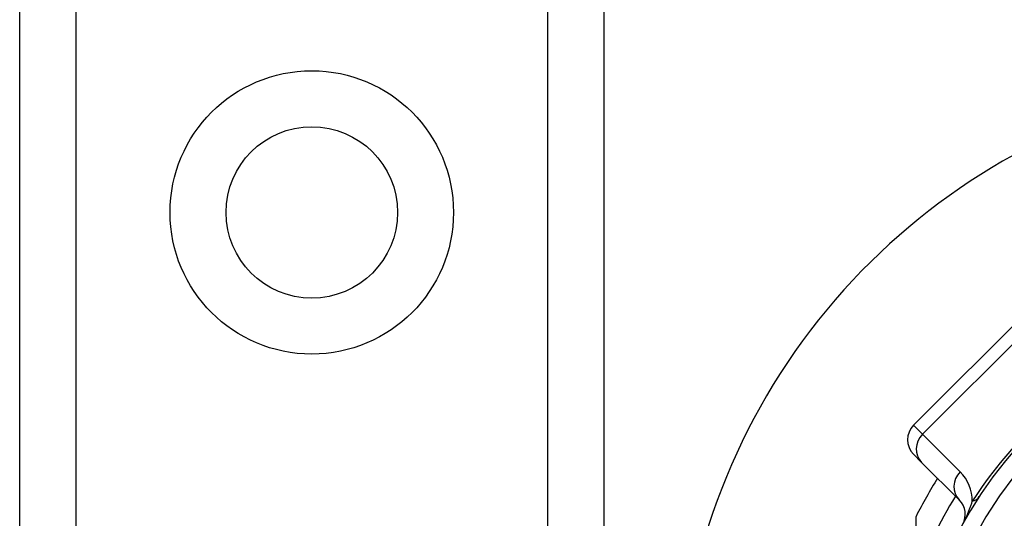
# Model space of a CAD drawing. Header units: inches. Extents: x 5 to 160, y 9 to 87.
# Tile 127 of 203: x 31.966 to 32.913, y 41.972 to 42.452. Entities that reach past the tile are written whole.
import ezdxf

# ---------------------------------------------------------------- set-up
doc = ezdxf.new("R2010")
doc.units = ezdxf.units.IN
doc.header["$MEASUREMENT"] = 0
doc.layers.add('Visible Edges(ANSI)', color=7, linetype='Continuous', lineweight=25)
doc.layers.add('Visible Tangent Edges(ANSI)', color=7, linetype='Continuous', lineweight=25)

msp = doc.modelspace()

# ---------------------------------------------------------------- linework, layer by layer
at = {"layer": 'Visible Edges(ANSI)'}
for p, q in [((31.96625, 22.21466), (31.96625, 61.33449)), ((32.52825, 61.33449), (32.52825, 22.21466)), ((32.93751, 42.17317), (32.82615, 42.06182)), ((32.83396, 42.02616), (32.82615, 42.03398)), ((32.83396, 42.02616), (32.87017, 41.98996)), ((32.82858, 41.88508), (32.82858, 41.97412))]:
    msp.add_line(p, q, dxfattribs=at)
at = {"layer": 'Visible Edges(ANSI)', "flags": 128}
msp.add_lwpolyline([(32.92268, 42.01263), (32.90898, 41.99406), (32.89578, 41.97372), (32.88411, 41.95301), (32.87385, 41.93184), (32.86468, 41.90949), (32.85657, 41.88535), (32.84968, 41.85905), (32.8444, 41.83043), (32.84119, 41.79985), (32.84044, 41.7687), (32.84223, 41.73762), (32.84631, 41.70792), (32.85216, 41.68071), (32.85935, 41.65591), (32.86756, 41.63318), (32.87679, 41.6119), (32.88723, 41.59132), (32.89929, 41.57075), (32.91234, 41.55131), (32.92568, 41.53376)], dxfattribs=at)
at = {"layer": 'Visible Edges(ANSI)'}
msp.add_circle((32.24725, 42.2667), 0.0825, dxfattribs=at)
for centre, radius, start, end in [((33.22425, 41.77458), 0.625, 71.61906, 288.38094), ((33.22425, 41.77508), 0.39961, 73.8612, 163.64823), ((32.84007, 42.0479), 0.01969, 135, 225), ((33.22425, 41.77508), 0.44291, 147.83959, 153.29515), ((32.85625, 41.97604), 0.01969, 331.3611, 45)]:
    msp.add_arc(centre, radius, start, end, dxfattribs=at)
at = {"layer": 'Visible Tangent Edges(ANSI)'}
for p, q in [((32.0201, 61.33449), (32.0201, 22.21466)), ((32.4744, 22.21466), (32.4744, 61.33449)), ((32.83483, 42.05313), (32.94619, 42.16449)), ((32.82615, 42.06182), (32.83483, 42.05313)), ((32.87104, 42.01693), (32.83483, 42.05313))]:
    msp.add_line(p, q, dxfattribs=at)
at = {"layer": 'Visible Tangent Edges(ANSI)', "flags": 128}
msp.add_lwpolyline([(32.88257, 41.98864), (32.88232, 41.98791), (32.88207, 41.98717), (32.88181, 41.98642), (32.88155, 41.98566), (32.88127, 41.98489), (32.88099, 41.9841), (32.8807, 41.98331), (32.88041, 41.98251), (32.8801, 41.9817), (32.87979, 41.98088), (32.87947, 41.98004), (32.87914, 41.9792), (32.8788, 41.97834), (32.87845, 41.97747), (32.87809, 41.97657), (32.87771, 41.97567), (32.87732, 41.97474), (32.87692, 41.97378), (32.87649, 41.9728), (32.87604, 41.97179)], dxfattribs=at)
at = {"layer": 'Visible Tangent Edges(ANSI)'}
msp.add_circle((32.24725, 42.2667), 0.13635, dxfattribs=at)
for centre, radius, start, end in [((33.25035, 41.74898), 0.43898, 123.09006, 146.90994), ((32.8432, 41.98909), 0.03937, 359.34131, 45), ((33.22425, 41.77508), 0.41929, 148.5764, 160.67592)]:
    msp.add_arc(centre, radius, start, end, dxfattribs=at)
for centre, major_axis, ratio, start_param in [((32.84788, 42.04008), (-0.01392, -0.01392), 0.937622, 4.712389), ((32.88409, 42.00388), (-0.01392, -0.01392), 0.937622, 4.712389), ((32.85647, 42.01474), (0.03298, -0.02149), 0.48633, 5.873981)]:
    msp.add_ellipse(centre, major_axis=major_axis, ratio=ratio, start_param=start_param, end_param=6.283185, dxfattribs=at)

doc.saveas('drawing.dxf')
